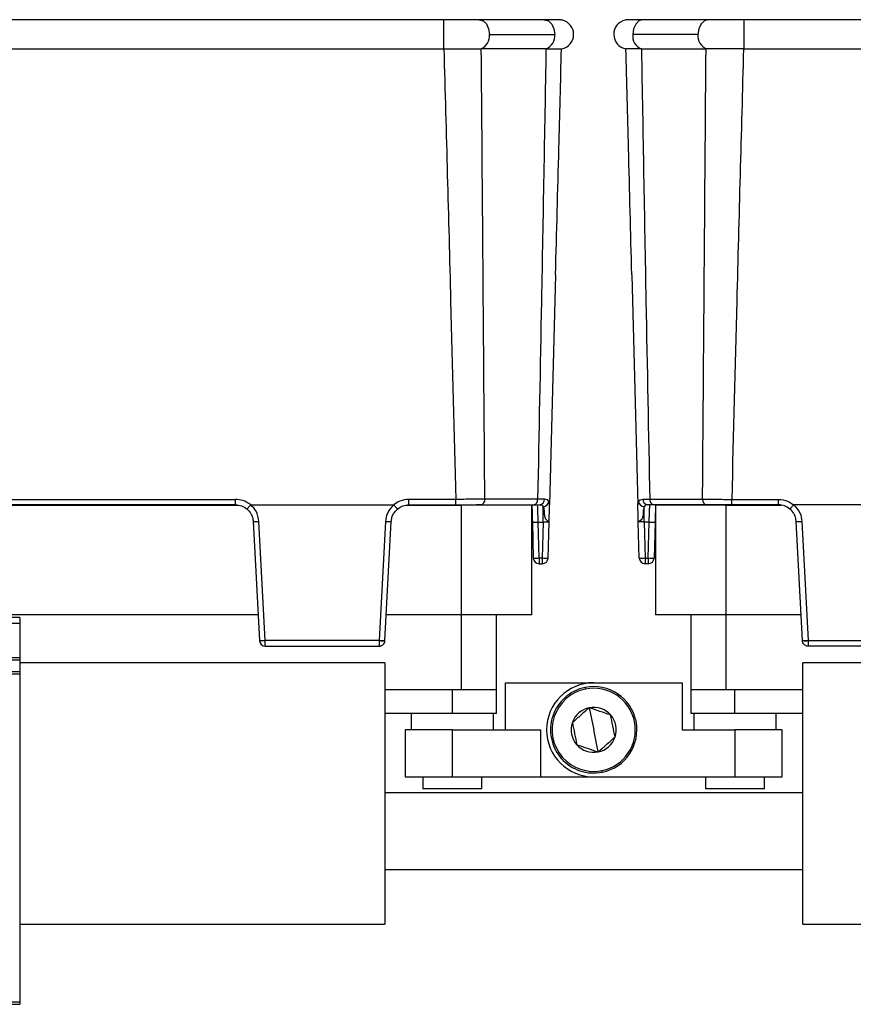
# Model space of a CAD drawing. Header units: millimetres. Extents: x -724 to 2929, y 427 to 799.
# Tile 44 of 51: x 1868 to 1939, y 596 to 680. Entities that reach past the tile are written whole.
import ezdxf

# ---------------------------------------------------------------- set-up
doc = ezdxf.new("R2010")
doc.units = ezdxf.units.MM

# ---------------------------------------------------------------- blocks, each defined once
blk = doc.blocks.new('Drawing View6')
at = {"color": 7, "linetype": 'Continuous', "lineweight": 25}
for p, q in [((-640.505, 0), (-742.518, 0)), ((-640.505, 0), (-640.505, -2.486)), ((-631.96, 0), (-637.501, 0)), ((-618.023, 0), (-623.563, 0)), ((-615.018, 0), (-615.018, -2.486)), ((-513.005, 0), (-615.018, 0)), ((-636.617, -1.25), (-631.076, -1.25)), ((-618.906, -1.25), (-624.447, -1.25)), ((-742.518, -2.486), (-640.505, -2.486)), ((-637.346, -2.481), (-637.305, -2.481)), ((-631.814, -2.481), (-637.305, -2.481)), ((-623.709, -2.481), (-618.219, -2.481)), ((-618.177, -2.481), (-618.219, -2.481)), ((-615.018, -2.486), (-513.005, -2.486)), ((-631, -21.652), (-631.511, -41.185)), ((-624.524, -21.652), (-624.012, -41.185)), ((-724.849, -40.72), (-658.174, -40.72)), ((-658.174, -41.185), (-658.174, -40.72)), ((-639.484, -40.72), (-643.459, -40.72)), ((-643.459, -41.185), (-643.459, -40.72)), ((-639.484, -41.185), (-639.484, -40.72)), ((-632.523, -40.707), (-637.009, -40.707)), ((-631.936, -40.708), (-632.523, -40.707)), ((-623.588, -40.708), (-623, -40.707)), ((-623, -40.707), (-618.514, -40.707)), ((-616.039, -40.72), (-612.064, -40.72)), ((-616.039, -41.185), (-616.039, -40.72)), ((-612.064, -41.185), (-612.064, -40.72)), ((-725.08, -41.225), (-657.943, -41.225)), ((-658.174, -41.185), (-724.849, -41.185)), ((-656.881, -41.185), (-644.752, -41.185)), ((-643.69, -41.225), (-639.012, -41.225)), ((-643.459, -41.185), (-639.484, -41.185)), ((-639.012, -41.225), (-639.012, -50.525)), ((-633.012, -41.225), (-639.012, -41.225)), ((-637.355, -41.185), (-637.716, -41.185)), ((-637.355, -41.185), (-632.87, -41.185)), ((-633.012, -50.525), (-633.012, -41.225)), ((-632.523, -41.234), (-632.524, -41.185)), ((-632.049, -42.645), (-632.049, -41.341)), ((-631.523, -41.637), (-631.515, -41.346)), ((-631.515, -41.346), (-631.511, -41.185)), ((-624.008, -41.346), (-624.012, -41.185)), ((-624, -41.637), (-624.008, -41.346)), ((-623.474, -42.645), (-623.474, -41.341)), ((-623, -41.234), (-622.999, -41.185)), ((-618.168, -41.185), (-622.653, -41.185)), ((-622.512, -41.225), (-622.512, -50.525)), ((-616.512, -41.225), (-622.512, -41.225)), ((-618.168, -41.185), (-617.807, -41.185)), ((-616.512, -50.525), (-616.512, -41.225)), ((-616.512, -41.225), (-611.833, -41.225)), ((-612.064, -41.185), (-616.039, -41.185)), ((-598.642, -41.185), (-610.771, -41.185)), ((-656.676, -42.606), (-656.146, -52.71)), ((-655.657, -52.698), (-656.187, -42.593)), ((-645.446, -42.593), (-645.976, -52.698)), ((-645.487, -52.71), (-644.957, -42.606)), ((-610.036, -52.71), (-610.566, -42.606)), ((-610.077, -42.593), (-609.547, -52.698)), ((-632.973, -42.645), (-632.893, -45.698)), ((-632.473, -42.645), (-632.049, -42.645)), ((-632.394, -45.698), (-632.473, -42.645)), ((-632.049, -42.645), (-632.129, -45.698)), ((-631.629, -45.698), (-631.549, -42.645)), ((-623.894, -45.698), (-623.974, -42.645)), ((-623.05, -42.645), (-623.474, -42.645)), ((-623.474, -42.645), (-623.394, -45.698)), ((-623.13, -45.698), (-623.05, -42.645)), ((-622.55, -42.645), (-622.63, -45.698)), ((-632.129, -45.698), (-632.394, -45.698)), ((-632.394, -45.698), (-632.394, -46.185)), ((-632.129, -45.698), (-632.129, -46.185)), ((-623.394, -45.698), (-623.13, -45.698)), ((-623.394, -45.698), (-623.394, -46.185)), ((-623.13, -45.698), (-623.13, -46.185)), ((-632.394, -46.185), (-632.129, -46.185)), ((-623.13, -46.185), (-623.394, -46.185)), ((-656.261, -50.525), (-726.762, -50.525)), ((-676.512, -50.74), (-706.512, -50.74)), ((-676.512, -50.74), (-676.512, -51.24)), ((-639.012, -50.525), (-645.372, -50.525)), ((-633.012, -50.525), (-639.012, -50.525)), ((-639.012, -50.525), (-639.012, -56.885)), ((-636.012, -56.885), (-636.012, -50.525)), ((-616.512, -50.525), (-622.512, -50.525)), ((-619.512, -50.525), (-619.512, -56.885)), ((-610.151, -50.525), (-616.512, -50.525)), ((-616.512, -56.885), (-616.512, -50.525)), ((-706.512, -51.24), (-676.512, -51.24)), ((-676.512, -51.24), (-676.512, -54.138)), ((-645.976, -52.698), (-655.657, -52.698)), ((-655.657, -53.185), (-645.986, -53.185)), ((-609.547, -52.698), (-599.866, -52.698)), ((-599.867, -53.185), (-609.537, -53.185)), ((-706.512, -54.138), (-676.512, -54.138)), ((-676.512, -54.138), (-676.512, -54.345)), ((-706.512, -54.345), (-676.512, -54.345)), ((-676.512, -54.345), (-676.512, -55.321)), ((-645.512, -54.585), (-676.512, -54.585)), ((-645.512, -54.585), (-645.512, -76.785)), ((-610.012, -76.785), (-610.012, -54.585)), ((-579.012, -54.585), (-610.012, -54.585)), ((-706.512, -55.321), (-676.512, -55.321)), ((-706.512, -55.528), (-676.512, -55.528)), ((-676.512, -55.321), (-676.512, -55.528)), ((-676.512, -55.528), (-676.512, -83.385)), ((-635.262, -60.285), (-635.262, -56.285)), ((-635.262, -56.285), (-627.762, -56.285)), ((-628.485, -56.69), (-628.459, -56.821)), ((-627.762, -56.285), (-620.262, -56.285)), ((-620.262, -56.285), (-620.262, -60.285)), ((-639.012, -56.885), (-645.512, -56.885)), ((-639.762, -58.885), (-639.762, -56.885)), ((-636.012, -56.885), (-639.012, -56.885)), ((-636.012, -58.885), (-636.012, -56.885)), ((-619.512, -56.885), (-619.512, -58.885)), ((-616.512, -56.885), (-619.512, -56.885)), ((-610.012, -56.885), (-616.512, -56.885)), ((-615.762, -58.885), (-615.762, -56.885)), ((-628.139, -58.409), (-627.762, -60.285)), ((-639.762, -58.885), (-645.512, -58.885)), ((-643.262, -58.885), (-643.262, -60.285)), ((-636.012, -58.885), (-639.762, -58.885)), ((-636.262, -60.285), (-636.262, -58.885)), ((-615.762, -58.885), (-619.512, -58.885)), ((-619.262, -58.885), (-619.262, -60.285)), ((-610.012, -58.885), (-615.762, -58.885)), ((-612.262, -60.285), (-612.262, -58.885)), ((-643.762, -60.285), (-643.762, -64.285)), ((-639.762, -60.285), (-643.762, -60.285)), ((-639.762, -64.285), (-639.762, -60.285)), ((-639.762, -60.285), (-632.262, -60.285)), ((-632.262, -64.285), (-632.262, -60.285)), ((-627.384, -62.16), (-627.762, -60.285)), ((-620.262, -60.285), (-615.762, -60.285)), ((-615.762, -60.285), (-615.762, -64.285)), ((-611.762, -60.285), (-615.762, -60.285)), ((-611.762, -64.285), (-611.762, -60.285)), ((-643.762, -64.285), (-639.762, -64.285)), ((-642.262, -64.285), (-642.262, -65.285)), ((-639.762, -64.285), (-632.262, -64.285)), ((-637.262, -65.285), (-637.262, -64.285)), ((-632.262, -64.285), (-627.762, -64.285)), ((-627.762, -64.285), (-615.762, -64.285)), ((-627.038, -63.879), (-627.065, -63.748)), ((-618.262, -64.285), (-618.262, -65.285)), ((-615.762, -64.285), (-611.762, -64.285)), ((-613.262, -65.285), (-613.262, -64.285)), ((-610.012, -65.635), (-645.512, -65.635)), ((-637.262, -65.285), (-642.262, -65.285)), ((-613.262, -65.285), (-618.262, -65.285)), ((-645.512, -72.135), (-610.012, -72.135)), ((-676.512, -76.785), (-645.512, -76.785)), ((-610.012, -76.785), (-579.012, -76.785)), ((-706.512, -83.385), (-676.512, -83.385)), ((-706.512, -83.585), (-676.512, -83.585)), ((-676.512, -83.385), (-676.512, -83.585))]:
    blk.add_line(p, q, dxfattribs=at)
at = {"color": 7, "linetype": 'Continuous', "lineweight": 25, "flags": 128}
for points in [[(-637.502, 0), (-637.501, 0), (-637.162, -0.095), (-636.876, -0.366), (-636.684, -0.772), (-636.617, -1.25)], [(-631.96, 0), (-631.937, 0), (-631.606, -0.105), (-631.327, -0.378), (-631.141, -0.779), (-631.076, -1.25)], [(-623.563, 0), (-623.586, 0), (-623.918, -0.105), (-624.196, -0.378), (-624.382, -0.779), (-624.447, -1.25)], [(-618.021, 0), (-618.023, 0), (-618.361, -0.095), (-618.648, -0.366), (-618.839, -0.772), (-618.906, -1.25)]]:
    blk.add_lwpolyline(points, dxfattribs=at)
at = {"color": 7, "linetype": 'Continuous', "lineweight": 25}
for centre, radius, start, end in [((-630.716, -1.25), 1.25, 0, 75.11409), ((-624.807, -1.25), 1.25, 103.41112, 180), ((-637.817, -1.37), 1.206, 292.94778, 5.72283), ((-632.276, -1.37), 1.206, 292.96676, 5.7192), ((-630.716, -1.25), 1.25, 280.0562, 0), ((-624.807, -1.25), 1.25, 180, 259.9438), ((-623.247, -1.37), 1.206, 174.2808, 247.03324), ((-617.706, -1.37), 1.206, 174.27717, 247.05222), ((-637.439, -40.76), 0.433, 281.12694, 6.92386), ((-632.953, -40.76), 0.433, 281.12694, 6.92386), ((-632.396, -40.725), 0.46, 273.92823, 2.09803), ((-632.073, -40.829), 0.512, 272.67909, 350.3267), ((-623.45, -40.829), 0.512, 189.6733, 267.32091), ((-623.127, -40.725), 0.46, 177.90197, 266.07177), ((-622.57, -40.76), 0.433, 173.07614, 258.87306), ((-618.084, -40.76), 0.433, 173.07614, 258.87306), ((-656.554, -37.919), 4.689, 268.50834, 274.49269), ((-645.079, -37.919), 4.689, 265.50731, 271.49166), ((-610.444, -37.919), 4.689, 268.50834, 274.49269), ((-632.723, -37.868), 4.784, 267.00545, 272.99455), ((-622.8, -37.868), 4.784, 267.00545, 272.99455), ((-632.643, -40.92), 4.784, 267.00545, 272.99455), ((-632.394, -45.685), 0.5, 181.5, 270), ((-631.879, -40.92), 4.784, 267.00545, 272.99455), ((-632.129, -45.685), 0.5, 270, 358.5), ((-623.644, -40.92), 4.784, 267.00545, 272.99455), ((-623.394, -45.685), 0.5, 181.5, 270), ((-622.88, -40.92), 4.784, 267.00545, 272.99455), ((-623.13, -45.685), 0.5, 270, 358.5), ((-656.024, -48.023), 4.689, 268.50834, 274.49269), ((-655.657, -52.695), 0.49, 183, 270), ((-645.609, -48.023), 4.689, 265.50731, 271.49166), ((-645.731, -50.366), 2.358, 264.04331, 275.95669), ((-609.914, -48.023), 4.689, 268.50834, 274.49269), ((-609.792, -50.366), 2.358, 264.04331, 275.95669), ((-627.762, -60.285), 4, 90, 270), ((-627.762, -60.285), 3.667, 101.37749, 281.37749), ((-627.762, -60.285), 3.533, 101.37749, 281.37749), ((-627.762, -60.285), 3.667, 281.37749, 101.37749), ((-627.762, -60.285), 3.533, 281.37749, 101.37749), ((-627.762, -60.285), 1.913, 101.37749, 161.38018), ((-627.762, -60.285), 1.913, 41.37749, 101.37749), ((-627.762, -60.285), 1.913, 341.37749, 41.37749), ((-627.762, -60.285), 1.913, 161.38018, 221.37749), ((-627.762, -60.285), 1.913, 281.37749, 341.37749), ((-627.762, -60.285), 1.913, 221.37749, 281.37749)]:
    blk.add_arc(centre, radius, start, end, dxfattribs=at)
for points, knots in [([(-637.5, 0), (-637.707, 0), (-638.123, 0), (-638.867, 0), (-639.668, 0), (-640.225, 0), (-640.505, 0)], [0, 0, 0, 0, 0.249446, 0.499643, 0.748648, 1, 1, 1, 1]), ([(-615.018, 0), (-615.298, 0), (-615.855, 0), (-616.656, 0), (-617.4, 0), (-617.816, 0), (-618.023, 0)], [0, 0, 0, 0, 0.251352, 0.500357, 0.750554, 1, 1, 1, 1]), ([(-630.395, -0.042), (-630.438, -0.035), (-630.523, -0.022), (-630.867, -0.009), (-631.338, -0.001), (-631.757, 0), (-631.966, 0)], [0, 0, 0, 0, 0.256441, 0.509026, 0.755751, 1, 1, 1, 1]), ([(-623.557, 0), (-623.763, 0), (-624.178, -0.001), (-624.641, -0.008), (-624.976, -0.018), (-625.057, -0.029), (-625.098, -0.034)], [0, 0, 0, 0, 0.244853, 0.491764, 0.744142, 1, 1, 1, 1]), ([(-640.485, -2.486), (-640.489, -2.486), (-640.495, -2.486), (-640.502, -2.486), (-640.505, -2.486)], [0, 0, 0, 0, 0.559994, 1, 1, 1, 1]), ([(-640.485, -2.486), (-640.016, -2.486), (-639.23, -2.485), (-638.158, -2.483), (-637.631, -2.482), (-637.346, -2.481)], [0, 0, 0, 0, 0.404901, 0.678921, 1, 1, 1, 1]), ([(-640.485, -2.486), (-640.29, -9.623), (-639.942, -22.367), (-639.624, -35.112), (-639.484, -40.72)], [0, 0, 0, 0, 0.560004, 1, 1, 1, 1]), ([(-637.009, -40.707), (-637.062, -33.572), (-637.157, -20.829), (-637.26, -8.087), (-637.305, -2.481)], [0, 0, 0, 0, 0.5600014, 1, 1, 1, 1]), ([(-631.814, -2.481), (-631.94, -9.616), (-632.166, -22.359), (-632.414, -35.101), (-632.523, -40.707)], [0, 0, 0, 0, 0.560004, 1, 1, 1, 1]), ([(-631.814, -2.481), (-631.813, -2.481), (-631.81, -2.481), (-631.807, -2.481), (-631.805, -2.481)], [0, 0, 0, 0, 0.56, 1, 1, 1, 1]), ([(-631.805, -2.481), (-631.586, -2.481), (-631.191, -2.481), (-630.653, -2.481), (-630.56, -2.481), (-630.498, -2.481)], [0, 0, 0, 0, 0.2860724, 0.5160768, 1, 1, 1, 1]), ([(-631, -21.652), (-630.906, -18.073), (-630.739, -11.683), (-630.571, -5.292), (-630.498, -2.481)], [0, 0, 0, 0, 0.5600186, 1, 1, 1, 1]), ([(-623.718, -2.481), (-624.092, -2.481), (-624.839, -2.482), (-624.963, -2.481), (-625.026, -2.481)], [0, 0, 0, 0, 0.500454, 1, 1, 1, 1]), ([(-624.524, -21.652), (-624.617, -18.073), (-624.785, -11.683), (-624.952, -5.292), (-625.026, -2.481)], [0, 0, 0, 0, 0.560019, 1, 1, 1, 1]), ([(-623.709, -2.481), (-623.711, -2.481), (-623.713, -2.481), (-623.716, -2.481), (-623.718, -2.481)], [0, 0, 0, 0, 0.56, 1, 1, 1, 1]), ([(-623.709, -2.481), (-623.583, -9.616), (-623.357, -22.359), (-623.109, -35.101), (-623, -40.707)], [0, 0, 0, 0, 0.560004, 1, 1, 1, 1]), ([(-618.514, -40.707), (-618.461, -33.572), (-618.366, -20.829), (-618.264, -8.087), (-618.219, -2.481)], [0, 0, 0, 0, 0.560001, 1, 1, 1, 1]), ([(-615.038, -2.486), (-615.565, -2.486), (-616.399, -2.486), (-617.45, -2.483), (-617.929, -2.482), (-618.177, -2.481)], [0, 0, 0, 0, 0.455145, 0.719094, 1, 1, 1, 1]), ([(-615.038, -2.486), (-615.233, -9.623), (-615.582, -22.367), (-615.899, -35.112), (-616.039, -40.72)], [0, 0, 0, 0, 0.560004, 1, 1, 1, 1]), ([(-615.038, -2.486), (-615.034, -2.486), (-615.028, -2.486), (-615.021, -2.486), (-615.018, -2.486)], [0, 0, 0, 0, 0.559994, 1, 1, 1, 1]), ([(-656.892, -41.188), (-657.11, -41.04), (-657.5, -40.774), (-657.968, -40.737), (-658.174, -40.72)], [0, 0, 0, 0, 0.560071, 1, 1, 1, 1]), ([(-643.459, -40.72), (-643.722, -40.747), (-644.192, -40.795), (-644.573, -41.068), (-644.741, -41.188)], [0, 0, 0, 0, 0.559922, 1, 1, 1, 1]), ([(-637.009, -40.707), (-637.181, -40.709), (-637.523, -40.712), (-638.137, -40.715), (-638.796, -40.718), (-639.255, -40.72), (-639.484, -40.72)], [0, 0, 0, 0, 0.250771, 0.499923, 0.749565, 1, 1, 1, 1]), ([(-631.568, -40.915), (-631.607, -40.854), (-631.684, -40.73), (-631.851, -40.715), (-631.936, -40.708)], [0, 0, 0, 0, 0.498303, 1, 1, 1, 1]), ([(-631.515, -41.347), (-631.515, -41.261), (-631.514, -41.087), (-631.55, -40.973), (-631.568, -40.915)], [0, 0, 0, 0, 0.493609, 1, 1, 1, 1]), ([(-624.008, -41.347), (-624.008, -41.261), (-624.009, -41.087), (-623.973, -40.973), (-623.955, -40.915)], [0, 0, 0, 0, 0.493609, 1, 1, 1, 1]), ([(-623.955, -40.915), (-623.916, -40.854), (-623.839, -40.73), (-623.672, -40.715), (-623.588, -40.708)], [0, 0, 0, 0, 0.498303, 1, 1, 1, 1]), ([(-618.514, -40.707), (-618.342, -40.709), (-618, -40.712), (-617.386, -40.715), (-616.727, -40.718), (-616.268, -40.72), (-616.039, -40.72)], [0, 0, 0, 0, 0.2507715, 0.4999227, 0.7495649, 1, 1, 1, 1]), ([(-612.064, -40.72), (-611.801, -40.747), (-611.332, -40.795), (-610.95, -41.068), (-610.782, -41.188)], [0, 0, 0, 0, 0.559922, 1, 1, 1, 1]), ([(-658.174, -41.185), (-658.001, -41.2), (-657.646, -41.232), (-657.354, -41.435), (-657.205, -41.539)], [0, 0, 0, 0, 0.489175, 1, 1, 1, 1]), ([(-657.205, -41.539), (-657.203, -41.538), (-657.199, -41.536), (-657.174, -41.511), (-657.138, -41.472), (-657.079, -41.406), (-656.996, -41.31), (-656.924, -41.226), (-656.892, -41.188)], [0, 0, 0, 0, 0.139541, 0.281229, 0.42135, 0.556376, 0.799485, 1, 1, 1, 1]), ([(-657.205, -41.539), (-657.083, -41.666), (-656.884, -41.873), (-656.721, -42.253), (-656.691, -42.484), (-656.676, -42.606)], [0, 0, 0, 0, 0.429917, 0.697669, 1, 1, 1, 1]), ([(-656.881, -41.185), (-656.883, -41.185), (-656.886, -41.185), (-656.89, -41.187), (-656.891, -41.188), (-656.892, -41.188)], [0, 0, 0, 0, 0.559257, 0.77874, 1, 1, 1, 1]), ([(-656.187, -42.593), (-656.239, -42.29), (-656.334, -41.749), (-656.714, -41.357), (-656.881, -41.185)], [0, 0, 0, 0, 0.560027, 1, 1, 1, 1]), ([(-644.752, -41.185), (-644.96, -41.411), (-645.333, -41.816), (-645.412, -42.356), (-645.446, -42.593)], [0, 0, 0, 0, 0.559975, 1, 1, 1, 1]), ([(-644.957, -42.606), (-644.942, -42.484), (-644.912, -42.253), (-644.749, -41.873), (-644.55, -41.666), (-644.428, -41.539)], [0, 0, 0, 0, 0.302331, 0.570083, 1, 1, 1, 1]), ([(-644.741, -41.188), (-644.742, -41.188), (-644.744, -41.186), (-644.748, -41.185), (-644.75, -41.185), (-644.752, -41.185)], [0, 0, 0, 0, 0.279345, 0.559313, 1, 1, 1, 1]), ([(-644.428, -41.539), (-644.43, -41.538), (-644.434, -41.536), (-644.459, -41.511), (-644.495, -41.472), (-644.554, -41.406), (-644.638, -41.31), (-644.709, -41.226), (-644.741, -41.188)], [0, 0, 0, 0, 0.139837, 0.281809, 0.422153, 0.557296, 0.800225, 1, 1, 1, 1]), ([(-644.428, -41.539), (-644.279, -41.435), (-643.987, -41.232), (-643.633, -41.2), (-643.459, -41.185)], [0, 0, 0, 0, 0.510825, 1, 1, 1, 1]), ([(-639.484, -41.185), (-639.038, -41.185), (-638.239, -41.185), (-637.626, -41.185), (-637.355, -41.185)], [0, 0, 0, 0, 0.558912, 1, 1, 1, 1]), ([(-633.012, -41.185), (-633.011, -41.207), (-633.007, -41.345), (-632.995, -41.824), (-632.981, -42.336), (-632.973, -42.645)], [0, 0, 0, 0, 0.0731303, 0.4400356, 1, 1, 1, 1]), ([(-632.87, -41.185), (-632.763, -41.185), (-632.571, -41.185), (-632.427, -41.185), (-632.364, -41.185)], [0, 0, 0, 0, 0.559707, 1, 1, 1, 1]), ([(-632.473, -42.645), (-632.478, -42.527), (-632.485, -42.306), (-632.498, -41.946), (-632.512, -41.555), (-632.518, -41.383), (-632.521, -41.289)], [0, 0, 0, 0, 0.202483, 0.380438, 0.661683, 1, 1, 1, 1]), ([(-632.364, -41.185), (-632.292, -41.19), (-632.151, -41.2), (-632.083, -41.294), (-632.049, -41.341)], [0, 0, 0, 0, 0.507374, 1, 1, 1, 1]), ([(-632.049, -41.341), (-632.022, -41.41), (-631.969, -41.547), (-631.972, -41.869), (-631.945, -42.154), (-631.874, -42.351), (-631.827, -42.411), (-631.802, -42.443)], [0, 0, 0, 0, 0.277538, 0.553015, 0.833899, 0.910241, 1, 1, 1, 1]), ([(-631.549, -42.645), (-631.542, -42.373), (-631.533, -42.005), (-631.525, -41.713), (-631.523, -41.637)], [0, 0, 0, 0, 0.741632, 1, 1, 1, 1]), ([(-623.974, -42.645), (-623.981, -42.373), (-623.991, -42.005), (-623.998, -41.713), (-624, -41.637)], [0, 0, 0, 0, 0.7416325, 1, 1, 1, 1]), ([(-623.474, -41.341), (-623.501, -41.41), (-623.554, -41.547), (-623.551, -41.868), (-623.577, -42.155), (-623.65, -42.35), (-623.731, -42.466), (-623.848, -42.545), (-623.951, -42.601), (-623.966, -42.629), (-623.974, -42.645)], [0, 0, 0, 0, 0.199132, 0.396786, 0.598319, 0.653095, 0.717496, 0.81564, 0.895739, 1, 1, 1, 1]), ([(-623.159, -41.185), (-623.231, -41.19), (-623.373, -41.2), (-623.441, -41.294), (-623.474, -41.341)], [0, 0, 0, 0, 0.507374, 1, 1, 1, 1]), ([(-622.653, -41.185), (-622.76, -41.185), (-622.952, -41.185), (-623.096, -41.185), (-623.159, -41.185)], [0, 0, 0, 0, 0.5597072, 1, 1, 1, 1]), ([(-623.05, -42.645), (-623.046, -42.528), (-623.038, -42.306), (-623.025, -41.944), (-623.012, -41.569), (-623.002, -41.287), (-623.001, -41.247), (-623, -41.234)], [0, 0, 0, 0, 0.173106, 0.325249, 0.565721, 0.854963, 1, 1, 1, 1]), ([(-622.512, -41.185), (-622.512, -41.207), (-622.516, -41.345), (-622.528, -41.824), (-622.542, -42.336), (-622.55, -42.645)], [0, 0, 0, 0, 0.07313, 0.440036, 1, 1, 1, 1]), ([(-616.039, -41.185), (-616.485, -41.185), (-617.284, -41.185), (-617.897, -41.185), (-618.168, -41.185)], [0, 0, 0, 0, 0.558912, 1, 1, 1, 1]), ([(-611.095, -41.539), (-611.244, -41.435), (-611.536, -41.232), (-611.891, -41.2), (-612.064, -41.185)], [0, 0, 0, 0, 0.510825, 1, 1, 1, 1]), ([(-611.095, -41.539), (-611.093, -41.538), (-611.089, -41.536), (-611.064, -41.511), (-611.028, -41.472), (-610.969, -41.406), (-610.886, -41.31), (-610.814, -41.226), (-610.782, -41.188)], [0, 0, 0, 0, 0.139541, 0.281229, 0.42135, 0.556376, 0.799485, 1, 1, 1, 1]), ([(-610.566, -42.606), (-610.581, -42.484), (-610.611, -42.253), (-610.774, -41.873), (-610.973, -41.666), (-611.095, -41.539)], [0, 0, 0, 0, 0.302331, 0.570083, 1, 1, 1, 1]), ([(-610.782, -41.188), (-610.781, -41.188), (-610.779, -41.186), (-610.776, -41.185), (-610.773, -41.185), (-610.771, -41.185)], [0, 0, 0, 0, 0.279345, 0.559313, 1, 1, 1, 1]), ([(-610.771, -41.185), (-610.563, -41.411), (-610.191, -41.816), (-610.111, -42.356), (-610.077, -42.593)], [0, 0, 0, 0, 0.5599746, 1, 1, 1, 1]), ([(-631.802, -42.443), (-631.758, -42.48), (-631.677, -42.547), (-631.571, -42.6), (-631.557, -42.629), (-631.549, -42.645)], [0, 0, 0, 0, 0.347408, 0.630941, 1, 1, 1, 1]), ([(-632.049, -42.645), (-632.015, -42.643), (-631.948, -42.638), (-631.822, -42.631), (-631.686, -42.628), (-631.595, -42.631), (-631.555, -42.638), (-631.551, -42.643), (-631.549, -42.645)], [0, 0, 0, 0, 0.130726, 0.257768, 0.5000002, 0.7422598, 0.8692948, 1, 1, 1, 1]), ([(-623.474, -42.645), (-623.508, -42.643), (-623.575, -42.638), (-623.701, -42.631), (-623.837, -42.628), (-623.928, -42.631), (-623.968, -42.638), (-623.972, -42.643), (-623.974, -42.645)], [0, 0, 0, 0, 0.1307052, 0.2577402, 0.4999998, 0.742232, 0.869274, 1, 1, 1, 1]), ([(-656.146, -52.71), (-656.146, -52.712), (-656.146, -52.715), (-656.146, -52.718), (-656.146, -52.72), (-656.146, -52.72), (-656.146, -52.72)], [0, 0, 0, 0, 0.270759, 0.562561, 0.789542, 1, 1, 1, 1]), ([(-645.976, -52.711), (-645.976, -52.761), (-645.977, -52.869), (-645.978, -52.993), (-645.98, -53.081), (-645.982, -53.137), (-645.984, -53.177), (-645.985, -53.182), (-645.986, -53.185)], [0, 0, 0, 0, 0.19781, 0.429961, 0.559488, 0.697674, 0.844514, 1, 1, 1, 1]), ([(-645.986, -53.185), (-645.947, -53.182), (-645.873, -53.177), (-645.753, -53.133), (-645.627, -53.047), (-645.517, -52.897), (-645.497, -52.772), (-645.487, -52.711)], [0, 0, 0, 0, 0.15539, 0.290783, 0.500796, 0.757678, 1, 1, 1, 1]), ([(-645.976, -52.698), (-645.976, -52.7), (-645.976, -52.704), (-645.976, -52.709), (-645.976, -52.711)], [0, 0, 0, 0, 0.56, 1, 1, 1, 1]), ([(-645.487, -52.711), (-645.487, -52.711), (-645.487, -52.711), (-645.487, -52.711), (-645.487, -52.71)], [0, 0, 0, 0, 0.56, 1, 1, 1, 1]), ([(-610.036, -52.711), (-610.036, -52.711), (-610.036, -52.711), (-610.036, -52.711), (-610.036, -52.71)], [0, 0, 0, 0, 0.56, 1, 1, 1, 1]), ([(-609.537, -53.185), (-609.576, -53.182), (-609.65, -53.177), (-609.77, -53.133), (-609.896, -53.047), (-610.006, -52.897), (-610.027, -52.772), (-610.036, -52.711)], [0, 0, 0, 0, 0.155365, 0.290749, 0.500796, 0.757657, 1, 1, 1, 1]), ([(-609.547, -52.698), (-609.547, -52.7), (-609.547, -52.704), (-609.547, -52.709), (-609.547, -52.711)], [0, 0, 0, 0, 0.56, 1, 1, 1, 1]), ([(-609.547, -52.711), (-609.547, -52.761), (-609.546, -52.869), (-609.545, -52.993), (-609.543, -53.081), (-609.541, -53.137), (-609.539, -53.177), (-609.538, -53.182), (-609.537, -53.185)], [0, 0, 0, 0, 0.1978101, 0.4299612, 0.5594884, 0.6976744, 0.8445136, 1, 1, 1, 1]), ([(-628.139, -58.409), (-628.378, -58.62), (-628.857, -59.041), (-629.335, -59.463), (-629.575, -59.674)], [0, 0, 0, 0, 0.500017, 1, 1, 1, 1]), ([(-626.326, -59.02), (-626.628, -58.918), (-627.232, -58.714), (-627.837, -58.511), (-628.139, -58.409)], [0, 0, 0, 0, 0.4999784, 1, 1, 1, 1]), ([(-625.948, -60.896), (-626.011, -60.583), (-626.137, -59.958), (-626.263, -59.332), (-626.326, -59.02)], [0, 0, 0, 0, 0.499978, 1, 1, 1, 1]), ([(-629.575, -59.674), (-629.512, -59.986), (-629.386, -60.612), (-629.26, -61.237), (-629.197, -61.549)], [0, 0, 0, 0, 0.500016, 1, 1, 1, 1]), ([(-627.384, -62.16), (-627.145, -61.95), (-626.666, -61.528), (-626.188, -61.106), (-625.948, -60.896)], [0, 0, 0, 0, 0.4999784, 1, 1, 1, 1]), ([(-629.197, -61.549), (-628.895, -61.651), (-628.291, -61.855), (-627.686, -62.058), (-627.384, -62.16)], [0, 0, 0, 0, 0.4999784, 1, 1, 1, 1])]:
    blk.add_open_spline(points, degree=3, knots=knots, dxfattribs=at)
blk.add_open_spline([(-655.657, -53.185), (-655.657, -53.177), (-655.657, -53.163), (-655.657, -53.051), (-655.657, -52.89), (-655.657, -52.762), (-655.657, -52.698)], degree=3, dxfattribs=at)

msp = doc.modelspace()

# ---------------------------------------------------------------- block references
at = {"color": 7, "linetype": 'Continuous', "lineweight": 25}
msp.add_blockref('Drawing View6', (2544.993, 680.068), dxfattribs=at)

doc.saveas('drawing.dxf')
